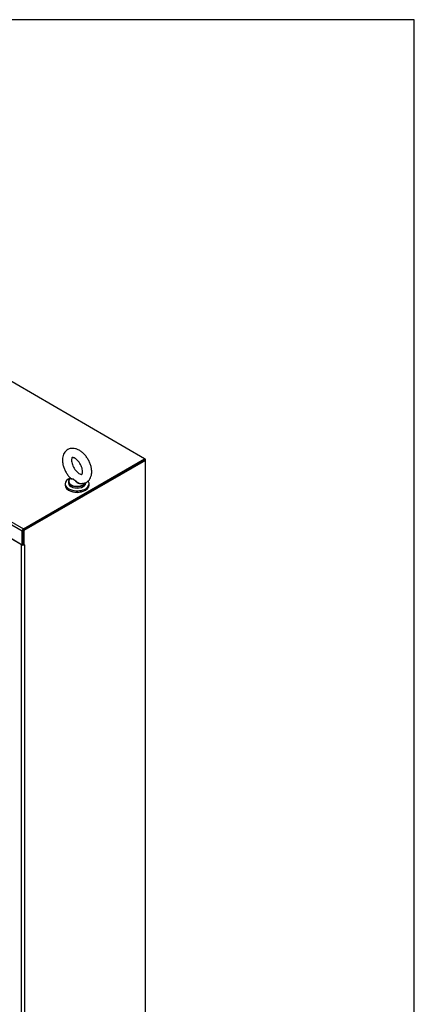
# Model space of a CAD drawing. Header units: inches. Extents: x 2 to 538, y -2 to 358.
# Tile 21 of 21: x 509 to 538, y 287 to 358. Entities that reach past the tile are written whole.
import ezdxf

# ---------------------------------------------------------------- set-up
doc = ezdxf.new("R2010")
doc.units = ezdxf.units.IN
doc.header["$MEASUREMENT"] = 0
for name, color, linetype in [('COM55604-1', 7, 'Continuous'), ('COM55605-1', 7, 'Continuous'), ('COM70112-2', 7, 'Continuous'), ('Default', 7, 'Continuous'), ('SCS86415', 7, 'Continuous'), ('WAF25377', 7, 'Continuous'), ('WAM254785', 7, 'Continuous')]:
    doc.layers.add(name, color=color, linetype=linetype)

# ---------------------------------------------------------------- blocks, each defined once
blk = doc.blocks.new('SE5')
at = {"layer": 'COM55604-1', "color": 7, "linetype": 'Continuous'}
for p, q in [((518.245, 326.13), (509.408, 321.028)), ((518.313, 326.091), (509.475, 320.989)), ((518.245, 326.13), (518.313, 326.091)), ((518.313, 267.356), (518.313, 326.091)), ((509.408, 321.028), (509.408, 320.007)), ((509.408, 321.028), (509.475, 320.989)), ((509.475, 320.989), (509.475, 319.968)), ((509.307, 319.963), (508.537, 320.408)), ((509.307, 263.319), (509.307, 319.963)), ((509.408, 320.007), (509.475, 319.968)), ((509.509, 319.988), (509.475, 319.968)), ((509.488, 319.976), (509.509, 319.963)), ((509.509, 319.963), (509.509, 319.988)), ((509.509, 319.963), (509.509, 263.319))]:
    blk.add_line(p, q, dxfattribs=at)
for major_axis, start_param, end_param in [((-0.143, 0), 0.785398, 2.356194), ((-0.048, 0), 1.169795, 1.971798)]:
    blk.add_ellipse((509.408, 320.022), major_axis=major_axis, ratio=0.57735, start_param=start_param, end_param=end_param, dxfattribs=at)
at = {"layer": 'COM55605-1', "color": 7, "linetype": 'Continuous'}
for p, q in [((518.313, 326.169), (518.245, 326.208)), ((518.313, 326.169), (518.245, 326.13)), ((518.313, 326.091), (518.313, 326.169))]:
    blk.add_line(p, q, dxfattribs=at)
at = {"layer": 'COM70112-2', "color": 7, "linetype": 'Continuous'}
for p, q in [((518.245, 326.208), (475.909, 350.651)), ((509.341, 320.95), (467.004, 345.393)), ((467.105, 345.568), (509.442, 321.125)), ((509.442, 321.125), (518.245, 326.208)), ((509.442, 321.047), (518.245, 326.13)), ((518.245, 326.13), (518.245, 326.208)), ((509.408, 320.007), (509.408, 320.988)), ((508.494, 320.457), (509.341, 319.968)), ((509.341, 319.968), (509.341, 320.95)), ((509.408, 320.007), (509.341, 319.968))]:
    blk.add_line(p, q, dxfattribs=at)
blk.add_ellipse((509.442, 321.008), major_axis=(-0.071, -0.124), ratio=0.57735, start_param=3.926991, end_param=5.497787, dxfattribs=at)
at = {"layer": 'SCS86415', "color": 7, "linetype": 'Continuous'}
for p, q in [((512.868, 324.791), (512.845, 324.772)), ((512.715, 324.534), (512.715, 324.437)), ((513.965, 324.437), (513.965, 324.475))]:
    blk.add_line(p, q, dxfattribs=at)
for centre, major_axis, start_param, end_param in [((513.34, 324.534), (-0.625, 0), 5.983057, 6.283185), ((513.34, 324.565), (0.611, 0), 2.514731, 3.221299), ((513.34, 324.534), (-0.625, 0), 0, 0.683162), ((513.34, 324.437), (-0.625, 0), 0, 3.141593), ((513.34, 324.565), (0.611, 0), 3.221299, 5.967903), ((513.34, 324.534), (-0.625, 0), 0.683162, 2.447726), ((513.34, 324.534), (-0.625, 0), 2.447726, 2.955059)]:
    blk.add_ellipse(centre, major_axis=major_axis, ratio=0.57735, start_param=start_param, end_param=end_param, dxfattribs=at)
for points, knots in [([(514.403, 325.262), (514.402, 325.311), (514.398, 325.429), (514.358, 325.647), (514.275, 325.896), (514.157, 326.14), (514.008, 326.366), (513.834, 326.568), (513.639, 326.738), (513.434, 326.864), (513.228, 326.941), (513.031, 326.969), (512.843, 326.951), (512.667, 326.885), (512.516, 326.774), (512.398, 326.623), (512.319, 326.446), (512.276, 326.242), (512.273, 326.014), (512.31, 325.769), (512.386, 325.519), (512.499, 325.273), (512.642, 325.046), (512.773, 324.878), (512.852, 324.808), (512.873, 324.789)], [0, 0, 0, 0, 0.026699, 0.074832, 0.122792, 0.170577, 0.218369, 0.266437, 0.315085, 0.364648, 0.409693, 0.452339, 0.492845, 0.5323, 0.574062, 0.614852, 0.656227, 0.699711, 0.745753, 0.793469, 0.841456, 0.889266, 0.937036, 0.985039, 1, 1, 1, 1]), ([(513.741, 325.262), (513.74, 325.239), (513.738, 325.183), (513.719, 325.11), (513.696, 325.076), (513.692, 325.076), (513.684, 325.07), (513.629, 325.072), (513.537, 325.105), (513.42, 325.179), (513.297, 325.291), (513.178, 325.435), (513.076, 325.603), (512.998, 325.781), (512.95, 325.953), (512.934, 326.103), (512.946, 326.216), (512.971, 326.28), (512.988, 326.296), (512.987, 326.296), (513.013, 326.302), (513.083, 326.29), (513.186, 326.242), (513.306, 326.154), (513.428, 326.029), (513.542, 325.874), (513.637, 325.701), (513.703, 325.525), (513.736, 325.371), (513.74, 325.297), (513.741, 325.262)], [0, 0, 0, 0, 0.018551, 0.0535, 0.089076, 0.127753, 0.169073, 0.20327, 0.23949, 0.27501, 0.311083, 0.348071, 0.385674, 0.423441, 0.460781, 0.497261, 0.532731, 0.567823, 0.604132, 0.646165, 0.683773, 0.717299, 0.752787, 0.788386, 0.824814, 0.862081, 0.899801, 0.93748, 0.974538, 1, 1, 1, 1]), ([(513.59, 324.416), (513.607, 324.413), (513.68, 324.4), (513.822, 324.418), (513.998, 324.477), (514.153, 324.586), (514.273, 324.734), (514.355, 324.909), (514.397, 325.092), (514.402, 325.206), (514.403, 325.262)], [0, 0, 0, 0, 0.034402, 0.175289, 0.312181, 0.457397, 0.598896, 0.741909, 0.891929, 1, 1, 1, 1]), ([(513.746, 324.417), (513.744, 324.416), (513.742, 324.415), (513.697, 324.383), (513.637, 324.372), (513.545, 324.382), (513.514, 324.39), (513.454, 324.412), (513.425, 324.426), (513.341, 324.477), (513.292, 324.519), (513.223, 324.586), (513.202, 324.609), (513.159, 324.652), (513.136, 324.673), (513.091, 324.703), (513.067, 324.713), (513.023, 324.724), (513.001, 324.726), (512.943, 324.73), (512.911, 324.731), (512.868, 324.745), (512.857, 324.757), (512.864, 324.775)], [0.5596357, 0.5596357, 0.5596357, 0.5596357, 0.5625, 0.5625, 0.625, 0.625, 0.65625, 0.65625, 0.6875, 0.6875, 0.75, 0.75, 0.78125, 0.78125, 0.8125, 0.8125, 0.84375, 0.84375, 0.875, 0.875, 0.9375, 0.9375, 1, 1, 1, 1]), ([(512.87, 324.786), (512.875, 324.782), (512.881, 324.778), (512.911, 324.765), (512.944, 324.76), (513.002, 324.75), (513.022, 324.746), (513.066, 324.734), (513.089, 324.724), (513.157, 324.683), (513.2, 324.639), (513.291, 324.555), (513.341, 324.514), (513.452, 324.448), (513.513, 324.423), (513.58, 324.413), (513.585, 324.413), (513.59, 324.412)], [0.040982, 0.040982, 0.040982, 0.040982, 0.0625, 0.0625, 0.125, 0.125, 0.15625, 0.15625, 0.1875, 0.1875, 0.25, 0.25, 0.3125, 0.3125, 0.375, 0.375, 0.3803807, 0.3803807, 0.3803807, 0.3803807])]:
    blk.add_open_spline(points, degree=3, knots=knots, dxfattribs=at)
blk.add_open_spline([(512.864, 324.775), (512.866, 324.778), (512.867, 324.781), (512.869, 324.784)], degree=3, dxfattribs=at)
at = {"layer": 'WAF25377', "color": 7, "linetype": 'Continuous'}
for p, q in [((512.465, 324.388), (512.465, 324.294)), ((514.215, 324.294), (514.215, 324.388))]:
    blk.add_line(p, q, dxfattribs=at)
for centre, start_param, end_param in [((513.34, 324.388), 5.28484, 6.283185), ((513.34, 324.388), 0, 3.550892), ((513.34, 324.294), 0, 3.141593)]:
    blk.add_ellipse(centre, major_axis=(-0.875, 0), ratio=0.57735, start_param=start_param, end_param=end_param, dxfattribs=at)
at = {"layer": 'WAM254785', "color": 7, "linetype": 'Continuous'}
blk.add_ellipse((513.34, 324.192), major_axis=(-0.75, 0), ratio=0.57735, start_param=0.705194, end_param=2.436399, dxfattribs=at)
blk = doc.blocks.new('BORDER')
at = {"layer": 'Default', "color": 7, "linetype": 'Continuous'}
for p, q in [((0, 27.86), (-41.86, 27.86)), ((0, 0), (0, 27.86))]:
    blk.add_line(p, q, dxfattribs=at)

msp = doc.modelspace()

# ---------------------------------------------------------------- block references
at = {"layer": 'Default', "color": 7, "xscale": 12.8, "yscale": 12.8, "zscale": 12.8}
msp.add_blockref('BORDER', (537.834, 1.476), dxfattribs=at)
at = {"layer": 'Default'}
msp.add_blockref('SE5', (0, 0), dxfattribs=at)

doc.saveas('drawing.dxf')
